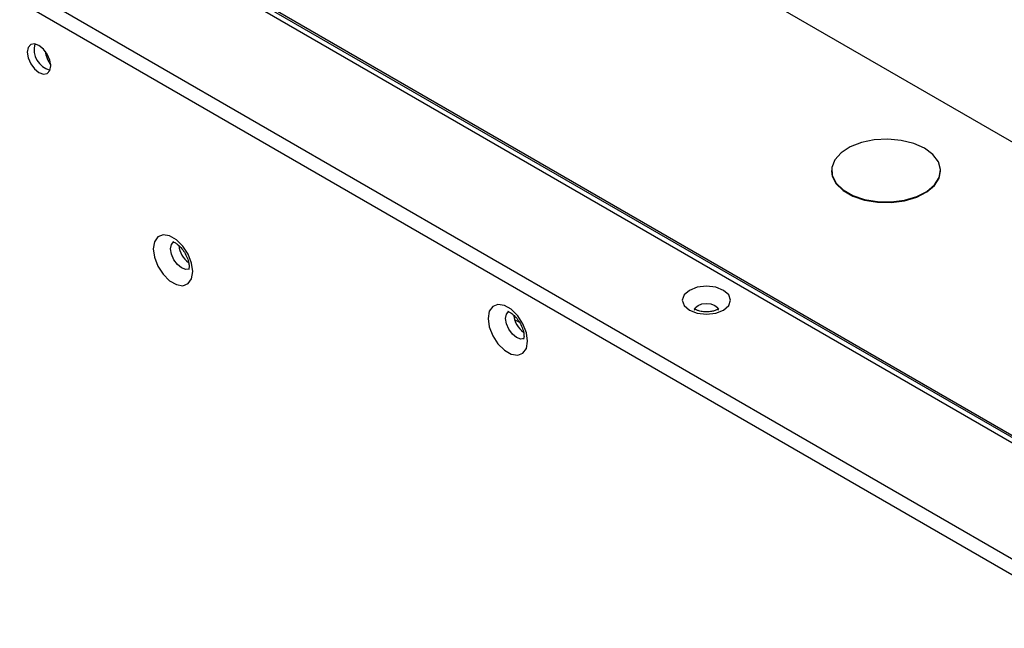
# Model space of a CAD drawing. Header units: millimetres. Extents: x 3619 to 4737, y 1503 to 2366.
# Tile 256 of 256: x 4450 to 4484, y 2255 to 2277. Entities that reach past the tile are written whole.
import ezdxf

# ---------------------------------------------------------------- set-up
doc = ezdxf.new("R2010")
doc.units = ezdxf.units.MM

msp = doc.modelspace()

# ---------------------------------------------------------------- linework, layer by layer
at = {"color": 7, "linetype": 'Continuous', "lineweight": 30}
for p, q in [((4681.7631, 2158.5911), (4403.5873, 2319.1786)), ((4672.272, 2149.402), (4388.0609, 2313.4736)), ((4387.6585, 2313.1616), (4672.203, 2148.8975)), ((4395.7194, 2313.1508), (4671.7068, 2153.8267)), ((4395.7347, 2313.3216), (4517.752, 2242.8825)), ((4395.7677, 2313.3788), (4517.7862, 2242.939)), ((4478.156, 2271.4644), (4478.156, 2271.4427)), ((4481.9893, 2271.4427), (4481.9893, 2271.4644)), ((4467.1782, 2266.1147), (4466.9988, 2266.2183))]:
    msp.add_line(p, q, dxfattribs=at)
at = {"color": 7, "linetype": 'Continuous', "lineweight": 30, "flags": 128}
for points in [[(4450.6759, 2275.1494), (4450.6445, 2275.3498), (4450.555, 2275.5559), (4450.4212, 2275.7364), (4450.2634, 2275.8638), (4450.1055, 2275.9187), (4449.9717, 2275.8927), (4449.8823, 2275.7897), (4449.8509, 2275.6256), (4449.8823, 2275.4252), (4449.9717, 2275.219), (4450.1055, 2275.0385), (4450.2634, 2274.9112), (4450.4212, 2274.8563), (4450.555, 2274.8823), (4450.6445, 2274.9852), (4450.6759, 2275.1494)], [(4481.4279, 2272.2468), (4481.0483, 2272.4168), (4480.6074, 2272.527), (4480.1328, 2272.5704), (4479.6545, 2272.5443), (4479.2025, 2272.4503), (4478.8051, 2272.2944), (4478.4874, 2272.0864), (4478.2693, 2271.8393), (4478.1645, 2271.5686), (4478.1796, 2271.2914), (4478.3136, 2271.025), (4478.5582, 2270.7863), (4478.8979, 2270.5902), (4479.3114, 2270.449), (4479.7728, 2270.3716), (4480.253, 2270.3629), (4480.7219, 2270.4234), (4481.15, 2270.5493), (4481.5104, 2270.7327), (4481.7804, 2270.9621), (4481.9431, 2271.2231), (4481.9884, 2271.4992), (4481.9132, 2271.7731), (4481.7224, 2272.0277), (4481.4279, 2272.2468)], [(4478.156, 2271.4427), (4478.1796, 2271.2696), (4478.3136, 2271.0032), (4478.5582, 2270.7645), (4478.8979, 2270.5684), (4479.3114, 2270.4272), (4479.7728, 2270.3498), (4480.253, 2270.3411), (4480.7219, 2270.4016), (4481.15, 2270.5275), (4481.5104, 2270.7109), (4481.7804, 2270.9403), (4481.9431, 2271.2013), (4481.9893, 2271.4427)], [(4455.6727, 2267.9098), (4455.6308, 2268.2087), (4455.5101, 2268.5198), (4455.3251, 2268.8059), (4455.0982, 2269.0323), (4454.8567, 2269.1717), (4454.6298, 2269.2073), (4454.4448, 2269.1348), (4454.324, 2268.963), (4454.2821, 2268.7126), (4454.324, 2268.4138), (4454.4448, 2268.1026), (4454.6298, 2267.8166), (4454.8567, 2267.5902), (4455.0982, 2267.4508), (4455.3251, 2267.4152), (4455.5101, 2267.4876), (4455.6308, 2267.6594), (4455.6727, 2267.9098)], [(4474.3521, 2267.2509), (4474.0764, 2267.3573), (4473.7511, 2267.3946), (4473.4258, 2267.3573), (4473.1501, 2267.2509), (4472.9658, 2267.0917), (4472.9011, 2266.9039), (4472.9658, 2266.7162), (4473.1501, 2266.557), (4473.4258, 2266.4506), (4473.7511, 2266.4133), (4474.0764, 2266.4506), (4474.3521, 2266.557), (4474.5364, 2266.7162), (4474.6011, 2266.9039), (4474.5364, 2267.0917), (4474.3521, 2267.2509)], [(4467.4579, 2265.4613), (4467.4159, 2265.7601), (4467.2952, 2266.0713), (4467.1102, 2266.3574), (4466.8833, 2266.5837), (4466.6418, 2266.7231), (4466.4149, 2266.7588), (4466.2299, 2266.6863), (4466.1091, 2266.5145), (4466.0672, 2266.2641), (4466.1091, 2265.9653), (4466.2299, 2265.6541), (4466.4149, 2265.3681), (4466.6418, 2265.1417), (4466.8833, 2265.0023), (4467.1102, 2264.9667), (4467.2952, 2265.0391), (4467.4159, 2265.2109), (4467.4579, 2265.4613)]]:
    msp.add_lwpolyline(points, dxfattribs=at)
at = {"color": 8, "linetype": 'Continuous', "lineweight": 30, "flags": 128}
for points in [[(4455.5382, 2268.0015), (4455.4327, 2267.9873), (4455.2838, 2268.039), (4455.135, 2268.1591), (4455.0088, 2268.3293), (4454.9245, 2268.5237), (4454.8949, 2268.7126), (4454.9245, 2268.8674), (4455.0088, 2268.9644), (4455.0096, 2268.9649)], [(4473.3344, 2266.5517), (4473.3662, 2266.6422), (4473.4565, 2266.7202), (4473.5917, 2266.7723), (4473.7511, 2266.7906), (4473.9106, 2266.7723), (4474.0457, 2266.7202)], [(4474.0457, 2266.7202), (4474.1361, 2266.6422), (4474.1678, 2266.5501), (4474.1678, 2266.548)], [(4467.3233, 2265.553), (4467.2178, 2265.5388), (4467.0689, 2265.5905), (4466.9201, 2265.7106), (4466.7939, 2265.8808), (4466.7096, 2266.0752), (4466.68, 2266.2641), (4466.7096, 2266.4189), (4466.7939, 2266.5159), (4466.7947, 2266.5163)]]:
    msp.add_lwpolyline(points, dxfattribs=at)
at = {"color": 7, "linetype": 'Continuous', "lineweight": 30}
for centre, radius, start, end in [((4450.8516, 2275.7271), 0.7614, 165.50472, 254.48961), ((4456.0424, 2268.9261), 0.8682, 186.78756, 233.39242), ((4467.8275, 2266.4776), 0.8682, 186.78674, 233.39323)]:
    msp.add_arc(centre, radius, start, end, dxfattribs=at)
msp.add_ellipse((4451.4469, 2275.7681), major_axis=(0.4834, 0.8372), ratio=0.9998917, start_param=2.2069476, end_param=2.7397996, dxfattribs=at)
for points, knots in [([(4454.9832, 2268.9527), (4454.9807, 2268.9527), (4454.9738, 2268.9525), (4455.0363, 2268.9375), (4455.1388, 2268.8725), (4455.2636, 2268.7557), (4455.3863, 2268.5907), (4455.4853, 2268.3947), (4455.5377, 2268.2146), (4455.548, 2268.0904), (4455.5424, 2268.0122), (4455.5266, 2267.9823), (4455.532, 2267.9885), (4455.5327, 2267.9893)], [0, 0, 0, 0, 0.0573016, 0.1555852, 0.2561325, 0.3622325, 0.4780429, 0.6001476, 0.7221227, 0.814814, 0.8817561, 0.9835931, 1, 1, 1, 1]), ([(4466.7683, 2266.5042), (4466.7658, 2266.5041), (4466.759, 2266.504), (4466.8214, 2266.489), (4466.9239, 2266.424), (4467.0488, 2266.3071), (4467.1714, 2266.1422), (4467.2704, 2265.9462), (4467.3228, 2265.7661), (4467.3331, 2265.6419), (4467.3275, 2265.5637), (4467.3117, 2265.5338), (4467.3171, 2265.54), (4467.3178, 2265.5408)], [0, 0, 0, 0, 0.0573019, 0.1555862, 0.2561342, 0.3622349, 0.4780413, 0.6001468, 0.7221227, 0.8148146, 0.8817554, 0.983593, 1, 1, 1, 1]), ([(4474.1811, 2266.6096), (4474.1821, 2266.6113), (4474.1859, 2266.6179), (4474.1585, 2266.5888), (4474.0835, 2266.5498), (4473.9637, 2266.5114), (4473.8095, 2266.49), (4473.6384, 2266.4939), (4473.4867, 2266.5247), (4473.3811, 2266.5668), (4473.324, 2266.6068), (4473.3213, 2266.6109), (4473.3201, 2266.6128)], [0, 0, 0, 0, 0.0352873, 0.1339455, 0.2340772, 0.3398367, 0.4563574, 0.5809095, 0.7068416, 0.8116797, 0.9087502, 1, 1, 1, 1])]:
    msp.add_open_spline(points, degree=3, knots=knots, dxfattribs=at)

doc.saveas('drawing.dxf')
